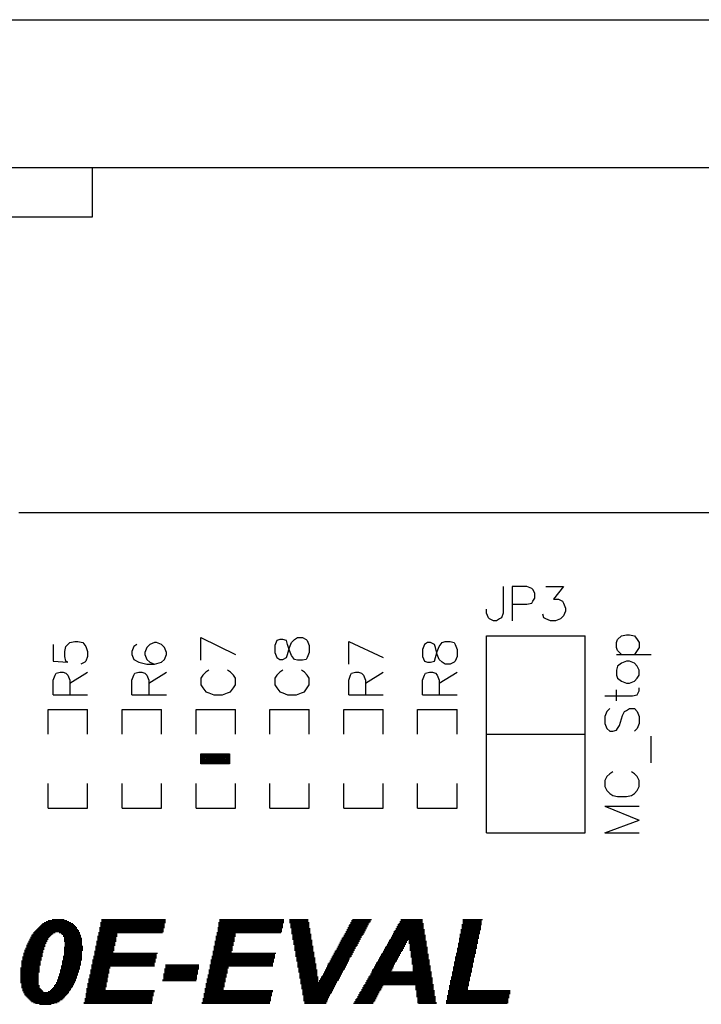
# Model space of a CAD drawing. Extents: x -0.24 to 4.91, y -0.23 to 6.58.
# Tile 23 of 24: x 2.45 to 3.14, y 5.58 to 6.58. Entities that reach past the tile are written whole.
import ezdxf

# ---------------------------------------------------------------- set-up
doc = ezdxf.new("R2010")
doc.units = 0
doc.layers.add('mb672d', color=1, linetype='CONTINUOUS')

msp = doc.modelspace()

# ---------------------------------------------------------------- linework, layer by layer
at = {"layer": 'mb672d', "color": 5}
for points in [[(-0.225, 6.575), (4.275, 6.575)], [(2.325, 6.375), (2.525, 6.375), (2.525, 6.425)], [(2.325, 6.425), (2.525, 6.425), (3.425, 6.425)], [(2.45, 6.075), (3.325, 6.075)], [(2.942, 6), (2.942, 5.973), (2.94, 5.968), (2.938, 5.967), (2.935, 5.965), (2.932, 5.965), (2.928, 5.967), (2.927, 5.968), (2.925, 5.973), (2.925, 5.977)], [(2.951, 5.982), (2.966, 5.982), (2.971, 5.983), (2.972, 5.985), (2.974, 5.988), (2.974, 5.993), (2.972, 5.997), (2.971, 5.998), (2.966, 6), (2.951, 6), (2.951, 5.965)], [(2.985, 6), (3.003, 6), (2.993, 5.987), (2.998, 5.987), (3.002, 5.985), (3.003, 5.983), (3.005, 5.978), (3.005, 5.975), (3.003, 5.97), (3, 5.967), (2.995, 5.965), (2.99, 5.965), (2.985, 5.967), (2.983, 5.968), (2.982, 5.972)], [(2.635, 5.948), (2.67, 5.931)], [(2.635, 5.925), (2.635, 5.948)], [(2.71, 5.933), (2.712, 5.928), (2.715, 5.926), (2.718, 5.926), (2.722, 5.928), (2.723, 5.931), (2.725, 5.938), (2.727, 5.943), (2.73, 5.946), (2.733, 5.948), (2.738, 5.948), (2.742, 5.946), (2.743, 5.945), (2.745, 5.94), (2.745, 5.933), (2.743, 5.928), (2.742, 5.926), (2.738, 5.925), (2.733, 5.925), (2.73, 5.926), (2.727, 5.93), (2.725, 5.935), (2.723, 5.941), (2.722, 5.945), (2.718, 5.946), (2.715, 5.946), (2.712, 5.945), (2.71, 5.94), (2.71, 5.933)], [(2.925, 5.75), (2.925, 5.95), (3.025, 5.95)], [(3.025, 5.75), (3.025, 5.95)], [(3.062, 5.931), (3.058, 5.935), (3.057, 5.938), (3.057, 5.943), (3.058, 5.946), (3.062, 5.95), (3.067, 5.951), (3.07, 5.951), (3.075, 5.95), (3.078, 5.946), (3.08, 5.943), (3.08, 5.938), (3.078, 5.935), (3.075, 5.931)], [(2.485, 5.941), (2.485, 5.924), (2.5, 5.923), (2.498, 5.924), (2.497, 5.929), (2.497, 5.934), (2.498, 5.939), (2.502, 5.943), (2.507, 5.944), (2.51, 5.944), (2.515, 5.943), (2.518, 5.939), (2.52, 5.934), (2.52, 5.929), (2.518, 5.924), (2.517, 5.923), (2.513, 5.921)], [(2.57, 5.941), (2.567, 5.939), (2.565, 5.934), (2.565, 5.931), (2.567, 5.926), (2.572, 5.923), (2.58, 5.921), (2.588, 5.921), (2.595, 5.923), (2.598, 5.926), (2.6, 5.931), (2.6, 5.933), (2.598, 5.938), (2.595, 5.941), (2.59, 5.943), (2.588, 5.943), (2.583, 5.941), (2.58, 5.938), (2.578, 5.933), (2.578, 5.931), (2.58, 5.926), (2.583, 5.923), (2.588, 5.921)], [(2.785, 5.944), (2.82, 5.928)], [(2.785, 5.921), (2.785, 5.944)], [(2.86, 5.929), (2.862, 5.924), (2.865, 5.923), (2.868, 5.923), (2.872, 5.924), (2.873, 5.928), (2.875, 5.934), (2.877, 5.939), (2.88, 5.943), (2.883, 5.944), (2.888, 5.944), (2.892, 5.943), (2.893, 5.941), (2.895, 5.936), (2.895, 5.929), (2.893, 5.924), (2.892, 5.923), (2.888, 5.921), (2.883, 5.921), (2.88, 5.923), (2.877, 5.926), (2.875, 5.931), (2.873, 5.938), (2.872, 5.941), (2.868, 5.943), (2.865, 5.943), (2.862, 5.941), (2.86, 5.936), (2.86, 5.929)], [(3.057, 5.931), (3.092, 5.931)], [(2.643, 5.915), (2.64, 5.913), (2.637, 5.91), (2.635, 5.907), (2.635, 5.9), (2.637, 5.897), (2.64, 5.893), (2.643, 5.892), (2.648, 5.89), (2.657, 5.89), (2.662, 5.892), (2.665, 5.893), (2.668, 5.897), (2.67, 5.9), (2.67, 5.907), (2.668, 5.91), (2.665, 5.913), (2.662, 5.915)], [(2.718, 5.915), (2.715, 5.913), (2.712, 5.91), (2.71, 5.907), (2.71, 5.9), (2.712, 5.897), (2.715, 5.893), (2.718, 5.892), (2.723, 5.89), (2.732, 5.89), (2.737, 5.892), (2.74, 5.893), (2.743, 5.897), (2.745, 5.9), (2.745, 5.907), (2.743, 5.91), (2.74, 5.913), (2.737, 5.915)], [(3.057, 5.91), (3.058, 5.907), (3.062, 5.904), (3.067, 5.902), (3.07, 5.902), (3.075, 5.904), (3.078, 5.907), (3.08, 5.91), (3.08, 5.915), (3.078, 5.919), (3.075, 5.922), (3.07, 5.924), (3.067, 5.924), (3.062, 5.922), (3.058, 5.919), (3.057, 5.915), (3.057, 5.91)], [(2.485, 5.89), (2.485, 5.905), (2.487, 5.91), (2.488, 5.912), (2.492, 5.913), (2.495, 5.913), (2.498, 5.912), (2.5, 5.91), (2.502, 5.905), (2.502, 5.89)], [(2.502, 5.902), (2.52, 5.913)], [(2.565, 5.89), (2.565, 5.905), (2.567, 5.91), (2.568, 5.912), (2.572, 5.913), (2.575, 5.913), (2.578, 5.912), (2.58, 5.91), (2.582, 5.905), (2.582, 5.89)], [(2.582, 5.902), (2.6, 5.913)], [(2.785, 5.89), (2.785, 5.905), (2.787, 5.91), (2.788, 5.912), (2.792, 5.913), (2.795, 5.913), (2.798, 5.912), (2.8, 5.91), (2.802, 5.905), (2.802, 5.89)], [(2.802, 5.902), (2.82, 5.913)], [(2.86, 5.89), (2.86, 5.905), (2.862, 5.91), (2.863, 5.912), (2.867, 5.913), (2.87, 5.913), (2.873, 5.912), (2.875, 5.91), (2.877, 5.905), (2.877, 5.89)], [(2.877, 5.902), (2.895, 5.913)], [(3.045, 5.889), (3.073, 5.889), (3.078, 5.89), (3.08, 5.894), (3.08, 5.897)], [(3.057, 5.884), (3.057, 5.895)], [(2.485, 5.89), (2.52, 5.89)], [(2.565, 5.89), (2.6, 5.89)], [(2.785, 5.89), (2.82, 5.89)], [(2.86, 5.89), (2.895, 5.89)], [(2.48, 5.85), (2.48, 5.875), (2.52, 5.875)], [(2.52, 5.85), (2.52, 5.875)], [(2.555, 5.85), (2.555, 5.875), (2.595, 5.875)], [(2.595, 5.85), (2.595, 5.875)], [(2.63, 5.875), (2.67, 5.875)], [(2.63, 5.85), (2.63, 5.875)], [(2.67, 5.85), (2.67, 5.875)], [(2.705, 5.85), (2.705, 5.875), (2.745, 5.875)], [(2.745, 5.85), (2.745, 5.875)], [(2.78, 5.85), (2.78, 5.875), (2.82, 5.875)], [(2.82, 5.85), (2.82, 5.875)], [(2.855, 5.85), (2.855, 5.875), (2.895, 5.875)], [(2.895, 5.85), (2.895, 5.875)], [(3.05, 5.876), (3.047, 5.873), (3.045, 5.868), (3.045, 5.861), (3.047, 5.856), (3.05, 5.853), (3.053, 5.853), (3.057, 5.854), (3.058, 5.856), (3.06, 5.859), (3.063, 5.869), (3.065, 5.873), (3.067, 5.874), (3.07, 5.876), (3.075, 5.876), (3.078, 5.873), (3.08, 5.868), (3.08, 5.861), (3.078, 5.856), (3.075, 5.853)], [(2.925, 5.85), (3.025, 5.85)], [(3.092, 5.821), (3.092, 5.848)], [(2.635, 5.82), (2.635, 5.83), (2.664, 5.83), (2.664, 5.82), (2.635, 5.82)], [(2.636, 5.821), (2.636, 5.829), (2.664, 5.829), (2.664, 5.821), (2.636, 5.821)], [(2.637, 5.822), (2.637, 5.828), (2.663, 5.828), (2.663, 5.822), (2.637, 5.822)], [(2.638, 5.823), (2.638, 5.827), (2.662, 5.827), (2.662, 5.823), (2.638, 5.823)], [(2.639, 5.824), (2.639, 5.826), (2.661, 5.826), (2.661, 5.824), (2.639, 5.824)], [(2.64, 5.825), (2.64, 5.825), (2.66, 5.825), (2.66, 5.825), (2.64, 5.825)], [(2.641, 5.825), (2.659, 5.826)], [(3.053, 5.812), (3.05, 5.81), (3.047, 5.807), (3.045, 5.803), (3.045, 5.797), (3.047, 5.793), (3.05, 5.79), (3.053, 5.788), (3.058, 5.787), (3.067, 5.787), (3.072, 5.788), (3.075, 5.79), (3.078, 5.793), (3.08, 5.797), (3.08, 5.803), (3.078, 5.807), (3.075, 5.81), (3.072, 5.812)], [(2.48, 5.775), (2.48, 5.8)], [(2.52, 5.775), (2.52, 5.8)], [(2.555, 5.775), (2.555, 5.8)], [(2.595, 5.775), (2.595, 5.8)], [(2.63, 5.775), (2.63, 5.8)], [(2.63, 5.775), (2.67, 5.775), (2.67, 5.8)], [(2.705, 5.775), (2.705, 5.8)], [(2.745, 5.775), (2.745, 5.8)], [(2.78, 5.775), (2.78, 5.8)], [(2.82, 5.775), (2.82, 5.8)], [(2.855, 5.775), (2.855, 5.8)], [(2.895, 5.775), (2.895, 5.8)], [(2.48, 5.775), (2.52, 5.775)], [(2.555, 5.775), (2.595, 5.775)], [(2.705, 5.775), (2.745, 5.775)], [(2.78, 5.775), (2.82, 5.775)], [(2.855, 5.775), (2.895, 5.775)], [(3.045, 5.777), (3.08, 5.763)], [(3.045, 5.777), (3.08, 5.777)], [(3.045, 5.75), (3.08, 5.763)], [(2.925, 5.75), (3.025, 5.75)], [(3.045, 5.75), (3.08, 5.75)], [(2.471, 5.655), (2.508, 5.655)], [(2.472, 5.656), (2.507, 5.656)], [(2.473, 5.657), (2.506, 5.657)], [(2.474, 5.658), (2.505, 5.658)], [(2.476, 5.659), (2.503, 5.659)], [(2.478, 5.66), (2.501, 5.66)], [(2.48, 5.661), (2.499, 5.661)], [(2.484, 5.662), (2.496, 5.662)], [(2.533, 5.659), (2.599, 5.659)], [(2.533, 5.658), (2.598, 5.658)], [(2.533, 5.657), (2.598, 5.657)], [(2.533, 5.656), (2.598, 5.656)], [(2.533, 5.655), (2.598, 5.655)], [(2.534, 5.662), (2.599, 5.662)], [(2.534, 5.661), (2.599, 5.661)], [(2.534, 5.66), (2.599, 5.66)], [(2.653, 5.659), (2.719, 5.659)], [(2.653, 5.658), (2.718, 5.658)], [(2.653, 5.657), (2.718, 5.657)], [(2.653, 5.656), (2.718, 5.656)], [(2.653, 5.655), (2.718, 5.655)], [(2.654, 5.662), (2.719, 5.662)], [(2.654, 5.661), (2.719, 5.661)], [(2.654, 5.66), (2.719, 5.66)], [(2.725, 5.662), (2.744, 5.662)], [(2.725, 5.661), (2.744, 5.661)], [(2.725, 5.66), (2.744, 5.66)], [(2.725, 5.659), (2.745, 5.659)], [(2.726, 5.658), (2.745, 5.658)], [(2.726, 5.657), (2.745, 5.657)], [(2.726, 5.656), (2.745, 5.656)], [(2.726, 5.655), (2.745, 5.655)], [(2.785, 5.656), (2.804, 5.656)], [(2.785, 5.655), (2.804, 5.655)], [(2.786, 5.657), (2.805, 5.657)], [(2.787, 5.659), (2.806, 5.659)], [(2.787, 5.658), (2.805, 5.658)], [(2.788, 5.661), (2.807, 5.661)], [(2.788, 5.66), (2.807, 5.66)], [(2.789, 5.662), (2.808, 5.662)], [(2.834, 5.655), (2.861, 5.655)], [(2.835, 5.657), (2.861, 5.657)], [(2.835, 5.656), (2.861, 5.656)], [(2.836, 5.658), (2.861, 5.658)], [(2.837, 5.66), (2.86, 5.66)], [(2.837, 5.659), (2.86, 5.659)], [(2.838, 5.662), (2.86, 5.662)], [(2.838, 5.661), (2.86, 5.661)], [(2.9, 5.657), (2.92, 5.657)], [(2.9, 5.656), (2.919, 5.656)], [(2.9, 5.655), (2.919, 5.655)], [(2.901, 5.662), (2.921, 5.662)], [(2.901, 5.661), (2.92, 5.661)], [(2.901, 5.66), (2.92, 5.66)], [(2.901, 5.659), (2.92, 5.659)], [(2.901, 5.658), (2.92, 5.658)], [(2.463, 5.646), (2.483, 5.646)], [(2.463, 5.645), (2.482, 5.645)], [(2.464, 5.647), (2.484, 5.647)], [(2.465, 5.649), (2.487, 5.649)], [(2.465, 5.648), (2.485, 5.648)], [(2.466, 5.65), (2.511, 5.65)], [(2.467, 5.651), (2.511, 5.651)], [(2.468, 5.652), (2.51, 5.652)], [(2.469, 5.653), (2.509, 5.653)], [(2.47, 5.654), (2.509, 5.654)], [(2.491, 5.649), (2.512, 5.649)], [(2.493, 5.648), (2.512, 5.648)], [(2.494, 5.647), (2.512, 5.647)], [(2.495, 5.646), (2.513, 5.646)], [(2.495, 5.645), (2.513, 5.645)], [(2.53, 5.645), (2.55, 5.645)], [(2.531, 5.649), (2.596, 5.649)], [(2.531, 5.648), (2.55, 5.648)], [(2.531, 5.647), (2.55, 5.647)], [(2.531, 5.646), (2.55, 5.646)], [(2.532, 5.654), (2.598, 5.654)], [(2.532, 5.653), (2.597, 5.653)], [(2.532, 5.652), (2.597, 5.652)], [(2.532, 5.651), (2.597, 5.651)], [(2.532, 5.65), (2.597, 5.65)], [(2.65, 5.645), (2.67, 5.645)], [(2.651, 5.649), (2.716, 5.649)], [(2.651, 5.648), (2.67, 5.648)], [(2.651, 5.647), (2.67, 5.647)], [(2.651, 5.646), (2.67, 5.646)], [(2.652, 5.654), (2.718, 5.654)], [(2.652, 5.653), (2.717, 5.653)], [(2.652, 5.652), (2.717, 5.652)], [(2.652, 5.651), (2.717, 5.651)], [(2.652, 5.65), (2.717, 5.65)], [(2.726, 5.654), (2.745, 5.654)], [(2.727, 5.653), (2.746, 5.653)], [(2.727, 5.652), (2.746, 5.652)], [(2.727, 5.651), (2.746, 5.651)], [(2.727, 5.65), (2.746, 5.65)], [(2.727, 5.649), (2.746, 5.649)], [(2.727, 5.648), (2.746, 5.648)], [(2.728, 5.647), (2.747, 5.647)], [(2.728, 5.646), (2.747, 5.646)], [(2.728, 5.645), (2.747, 5.645)], [(2.78, 5.646), (2.799, 5.646)], [(2.78, 5.645), (2.798, 5.645)], [(2.781, 5.648), (2.8, 5.648)], [(2.781, 5.647), (2.8, 5.647)], [(2.782, 5.65), (2.801, 5.65)], [(2.782, 5.649), (2.801, 5.649)], [(2.783, 5.652), (2.802, 5.652)], [(2.783, 5.651), (2.802, 5.651)], [(2.784, 5.654), (2.803, 5.654)], [(2.784, 5.653), (2.803, 5.653)], [(2.829, 5.646), (2.863, 5.646)], [(2.829, 5.645), (2.863, 5.645)], [(2.83, 5.648), (2.862, 5.648)], [(2.83, 5.647), (2.862, 5.647)], [(2.831, 5.65), (2.862, 5.65)], [(2.831, 5.649), (2.862, 5.649)], [(2.832, 5.651), (2.862, 5.651)], [(2.833, 5.653), (2.861, 5.653)], [(2.833, 5.652), (2.862, 5.652)], [(2.834, 5.654), (2.861, 5.654)], [(2.898, 5.647), (2.917, 5.647)], [(2.898, 5.646), (2.917, 5.646)], [(2.898, 5.645), (2.917, 5.645)], [(2.899, 5.652), (2.919, 5.652)], [(2.899, 5.651), (2.918, 5.651)], [(2.899, 5.65), (2.918, 5.65)], [(2.899, 5.649), (2.918, 5.649)], [(2.899, 5.648), (2.918, 5.648)], [(2.9, 5.654), (2.919, 5.654)], [(2.9, 5.653), (2.919, 5.653)], [(2.458, 5.636), (2.477, 5.636)], [(2.458, 5.635), (2.477, 5.635)], [(2.459, 5.638), (2.478, 5.638)], [(2.459, 5.637), (2.477, 5.637)], [(2.46, 5.64), (2.479, 5.64)], [(2.46, 5.639), (2.478, 5.639)], [(2.461, 5.642), (2.48, 5.642)], [(2.461, 5.641), (2.479, 5.641)], [(2.462, 5.644), (2.481, 5.644)], [(2.462, 5.643), (2.48, 5.643)], [(2.496, 5.644), (2.513, 5.644)], [(2.496, 5.643), (2.514, 5.643)], [(2.496, 5.642), (2.514, 5.642)], [(2.496, 5.641), (2.514, 5.641)], [(2.496, 5.64), (2.514, 5.64)], [(2.497, 5.639), (2.514, 5.639)], [(2.497, 5.638), (2.514, 5.638)], [(2.497, 5.637), (2.514, 5.637)], [(2.497, 5.636), (2.514, 5.636)], [(2.497, 5.635), (2.515, 5.635)], [(2.528, 5.635), (2.547, 5.635)], [(2.529, 5.64), (2.549, 5.64)], [(2.529, 5.639), (2.548, 5.639)], [(2.529, 5.638), (2.548, 5.638)], [(2.529, 5.637), (2.548, 5.637)], [(2.529, 5.636), (2.548, 5.636)], [(2.53, 5.644), (2.549, 5.644)], [(2.53, 5.643), (2.549, 5.643)], [(2.53, 5.642), (2.549, 5.642)], [(2.53, 5.641), (2.549, 5.641)], [(2.648, 5.635), (2.667, 5.635)], [(2.649, 5.64), (2.669, 5.64)], [(2.649, 5.639), (2.668, 5.639)], [(2.649, 5.638), (2.668, 5.638)], [(2.649, 5.637), (2.668, 5.637)], [(2.649, 5.636), (2.668, 5.636)], [(2.65, 5.644), (2.669, 5.644)], [(2.65, 5.643), (2.669, 5.643)], [(2.65, 5.642), (2.669, 5.642)], [(2.65, 5.641), (2.669, 5.641)], [(2.728, 5.644), (2.747, 5.644)], [(2.728, 5.643), (2.747, 5.643)], [(2.728, 5.642), (2.747, 5.642)], [(2.729, 5.641), (2.748, 5.641)], [(2.729, 5.64), (2.748, 5.64)], [(2.729, 5.639), (2.748, 5.639)], [(2.729, 5.638), (2.748, 5.638)], [(2.729, 5.637), (2.748, 5.637)], [(2.73, 5.636), (2.748, 5.636)], [(2.73, 5.635), (2.749, 5.635)], [(2.774, 5.635), (2.793, 5.635)], [(2.775, 5.637), (2.794, 5.637)], [(2.775, 5.636), (2.794, 5.636)], [(2.776, 5.639), (2.795, 5.639)], [(2.776, 5.638), (2.795, 5.638)], [(2.777, 5.641), (2.796, 5.641)], [(2.777, 5.64), (2.796, 5.64)], [(2.778, 5.643), (2.797, 5.643)], [(2.778, 5.642), (2.797, 5.642)], [(2.779, 5.644), (2.798, 5.644)], [(2.823, 5.635), (2.842, 5.635)], [(2.824, 5.637), (2.843, 5.637)], [(2.824, 5.636), (2.842, 5.636)], [(2.825, 5.639), (2.844, 5.639)], [(2.825, 5.638), (2.843, 5.638)], [(2.826, 5.641), (2.845, 5.641)], [(2.826, 5.64), (2.844, 5.64)], [(2.827, 5.642), (2.863, 5.642)], [(2.828, 5.644), (2.863, 5.644)], [(2.828, 5.643), (2.863, 5.643)], [(2.846, 5.641), (2.863, 5.641)], [(2.846, 5.64), (2.864, 5.64)], [(2.846, 5.639), (2.864, 5.639)], [(2.846, 5.638), (2.864, 5.638)], [(2.847, 5.637), (2.864, 5.637)], [(2.847, 5.636), (2.864, 5.636)], [(2.847, 5.635), (2.864, 5.635)], [(2.896, 5.638), (2.916, 5.638)], [(2.896, 5.637), (2.915, 5.637)], [(2.896, 5.636), (2.915, 5.636)], [(2.896, 5.635), (2.915, 5.635)], [(2.897, 5.643), (2.917, 5.643)], [(2.897, 5.642), (2.916, 5.642)], [(2.897, 5.641), (2.916, 5.641)], [(2.897, 5.64), (2.916, 5.64)], [(2.897, 5.639), (2.916, 5.639)], [(2.898, 5.644), (2.917, 5.644)], [(2.455, 5.628), (2.474, 5.628)], [(2.455, 5.627), (2.474, 5.627)], [(2.455, 5.626), (2.474, 5.626)], [(2.455, 5.625), (2.474, 5.625)], [(2.456, 5.631), (2.475, 5.631)], [(2.456, 5.63), (2.475, 5.63)], [(2.456, 5.629), (2.475, 5.629)], [(2.457, 5.633), (2.476, 5.633)], [(2.457, 5.632), (2.476, 5.632)], [(2.458, 5.634), (2.476, 5.634)], [(2.495, 5.625), (2.514, 5.625)], [(2.496, 5.634), (2.515, 5.634)], [(2.496, 5.633), (2.515, 5.633)], [(2.496, 5.632), (2.515, 5.632)], [(2.496, 5.631), (2.515, 5.631)], [(2.496, 5.63), (2.514, 5.63)], [(2.496, 5.629), (2.514, 5.629)], [(2.496, 5.628), (2.514, 5.628)], [(2.496, 5.627), (2.514, 5.627)], [(2.496, 5.626), (2.514, 5.626)], [(2.526, 5.625), (2.59, 5.625)], [(2.527, 5.63), (2.546, 5.63)], [(2.527, 5.629), (2.546, 5.629)], [(2.527, 5.628), (2.591, 5.628)], [(2.527, 5.627), (2.59, 5.627)], [(2.527, 5.626), (2.59, 5.626)], [(2.528, 5.634), (2.547, 5.634)], [(2.528, 5.633), (2.547, 5.633)], [(2.528, 5.632), (2.547, 5.632)], [(2.528, 5.631), (2.547, 5.631)], [(2.646, 5.625), (2.71, 5.625)], [(2.647, 5.63), (2.666, 5.63)], [(2.647, 5.629), (2.666, 5.629)], [(2.647, 5.628), (2.711, 5.628)], [(2.647, 5.627), (2.71, 5.627)], [(2.647, 5.626), (2.71, 5.626)], [(2.648, 5.634), (2.667, 5.634)], [(2.648, 5.633), (2.667, 5.633)], [(2.648, 5.632), (2.667, 5.632)], [(2.648, 5.631), (2.667, 5.631)], [(2.73, 5.634), (2.749, 5.634)], [(2.73, 5.633), (2.749, 5.633)], [(2.73, 5.632), (2.749, 5.632)], [(2.73, 5.631), (2.749, 5.631)], [(2.731, 5.63), (2.749, 5.63)], [(2.731, 5.629), (2.75, 5.629)], [(2.731, 5.628), (2.75, 5.628)], [(2.731, 5.627), (2.75, 5.627)], [(2.731, 5.626), (2.75, 5.626)], [(2.731, 5.625), (2.75, 5.625)], [(2.769, 5.626), (2.788, 5.626)], [(2.769, 5.625), (2.788, 5.625)], [(2.77, 5.628), (2.789, 5.628)], [(2.77, 5.627), (2.789, 5.627)], [(2.771, 5.63), (2.79, 5.63)], [(2.771, 5.629), (2.79, 5.629)], [(2.772, 5.631), (2.791, 5.631)], [(2.773, 5.633), (2.792, 5.633)], [(2.773, 5.632), (2.791, 5.632)], [(2.774, 5.634), (2.792, 5.634)], [(2.817, 5.625), (2.836, 5.625)], [(2.818, 5.627), (2.837, 5.627)], [(2.818, 5.626), (2.837, 5.626)], [(2.819, 5.628), (2.838, 5.628)], [(2.82, 5.63), (2.839, 5.63)], [(2.82, 5.629), (2.838, 5.629)], [(2.821, 5.632), (2.84, 5.632)], [(2.821, 5.631), (2.84, 5.631)], [(2.822, 5.634), (2.841, 5.634)], [(2.822, 5.633), (2.841, 5.633)], [(2.847, 5.634), (2.865, 5.634)], [(2.847, 5.633), (2.865, 5.633)], [(2.847, 5.632), (2.865, 5.632)], [(2.847, 5.631), (2.865, 5.631)], [(2.848, 5.63), (2.865, 5.63)], [(2.848, 5.629), (2.865, 5.629)], [(2.848, 5.628), (2.865, 5.628)], [(2.848, 5.627), (2.866, 5.627)], [(2.848, 5.626), (2.866, 5.626)], [(2.848, 5.625), (2.866, 5.625)], [(2.894, 5.628), (2.914, 5.628)], [(2.894, 5.627), (2.913, 5.627)], [(2.894, 5.626), (2.913, 5.626)], [(2.894, 5.625), (2.913, 5.625)], [(2.895, 5.633), (2.915, 5.633)], [(2.895, 5.632), (2.914, 5.632)], [(2.895, 5.631), (2.914, 5.631)], [(2.895, 5.63), (2.914, 5.63)], [(2.895, 5.629), (2.914, 5.629)], [(2.896, 5.634), (2.915, 5.634)], [(2.453, 5.62), (2.472, 5.62)], [(2.453, 5.619), (2.472, 5.619)], [(2.453, 5.618), (2.472, 5.618)], [(2.453, 5.617), (2.472, 5.617)], [(2.453, 5.616), (2.472, 5.616)], [(2.453, 5.615), (2.471, 5.615)], [(2.454, 5.624), (2.473, 5.624)], [(2.454, 5.623), (2.473, 5.623)], [(2.454, 5.622), (2.473, 5.622)], [(2.454, 5.621), (2.473, 5.621)], [(2.493, 5.615), (2.512, 5.615)], [(2.494, 5.62), (2.513, 5.62)], [(2.494, 5.619), (2.513, 5.619)], [(2.494, 5.618), (2.513, 5.618)], [(2.494, 5.617), (2.513, 5.617)], [(2.494, 5.616), (2.513, 5.616)], [(2.495, 5.624), (2.514, 5.624)], [(2.495, 5.623), (2.514, 5.623)], [(2.495, 5.622), (2.514, 5.622)], [(2.495, 5.621), (2.514, 5.621)], [(2.524, 5.616), (2.588, 5.616)], [(2.524, 5.615), (2.588, 5.615)], [(2.525, 5.621), (2.589, 5.621)], [(2.525, 5.62), (2.589, 5.62)], [(2.525, 5.619), (2.589, 5.619)], [(2.525, 5.618), (2.588, 5.618)], [(2.525, 5.617), (2.588, 5.617)], [(2.526, 5.624), (2.59, 5.624)], [(2.526, 5.623), (2.59, 5.623)], [(2.526, 5.622), (2.589, 5.622)], [(2.599, 5.616), (2.633, 5.616)], [(2.599, 5.615), (2.633, 5.615)], [(2.644, 5.616), (2.708, 5.616)], [(2.644, 5.615), (2.708, 5.615)], [(2.645, 5.621), (2.709, 5.621)], [(2.645, 5.62), (2.709, 5.62)], [(2.645, 5.619), (2.709, 5.619)], [(2.645, 5.618), (2.708, 5.618)], [(2.645, 5.617), (2.708, 5.617)], [(2.646, 5.624), (2.71, 5.624)], [(2.646, 5.623), (2.71, 5.623)], [(2.646, 5.622), (2.709, 5.622)], [(2.732, 5.624), (2.75, 5.624)], [(2.732, 5.623), (2.751, 5.623)], [(2.732, 5.622), (2.751, 5.622)], [(2.732, 5.621), (2.751, 5.621)], [(2.732, 5.62), (2.751, 5.62)], [(2.733, 5.619), (2.751, 5.619)], [(2.733, 5.618), (2.751, 5.618)], [(2.733, 5.617), (2.752, 5.617)], [(2.733, 5.616), (2.752, 5.616)], [(2.733, 5.615), (2.752, 5.615)], [(2.763, 5.615), (2.782, 5.615)], [(2.764, 5.617), (2.783, 5.617)], [(2.764, 5.616), (2.783, 5.616)], [(2.765, 5.618), (2.784, 5.618)], [(2.766, 5.62), (2.785, 5.62)], [(2.766, 5.619), (2.784, 5.619)], [(2.767, 5.622), (2.786, 5.622)], [(2.767, 5.621), (2.785, 5.621)], [(2.768, 5.624), (2.787, 5.624)], [(2.768, 5.623), (2.786, 5.623)], [(2.812, 5.616), (2.831, 5.616)], [(2.812, 5.615), (2.831, 5.615)], [(2.813, 5.618), (2.832, 5.618)], [(2.813, 5.617), (2.832, 5.617)], [(2.814, 5.619), (2.833, 5.619)], [(2.815, 5.621), (2.834, 5.621)], [(2.815, 5.62), (2.834, 5.62)], [(2.816, 5.623), (2.835, 5.623)], [(2.816, 5.622), (2.835, 5.622)], [(2.817, 5.624), (2.836, 5.624)], [(2.848, 5.624), (2.866, 5.624)], [(2.849, 5.623), (2.866, 5.623)], [(2.849, 5.622), (2.866, 5.622)], [(2.849, 5.621), (2.867, 5.621)], [(2.849, 5.62), (2.867, 5.62)], [(2.849, 5.619), (2.867, 5.619)], [(2.849, 5.618), (2.867, 5.618)], [(2.849, 5.617), (2.867, 5.617)], [(2.85, 5.616), (2.867, 5.616)], [(2.85, 5.615), (2.868, 5.615)], [(2.892, 5.619), (2.912, 5.619)], [(2.892, 5.618), (2.911, 5.618)], [(2.892, 5.617), (2.911, 5.617)], [(2.892, 5.616), (2.911, 5.616)], [(2.892, 5.615), (2.911, 5.615)], [(2.893, 5.624), (2.913, 5.624)], [(2.893, 5.623), (2.912, 5.623)], [(2.893, 5.622), (2.912, 5.622)], [(2.893, 5.621), (2.912, 5.621)], [(2.893, 5.62), (2.912, 5.62)], [(2.452, 5.613), (2.471, 5.613)], [(2.452, 5.612), (2.471, 5.612)], [(2.452, 5.611), (2.471, 5.611)], [(2.452, 5.61), (2.471, 5.61)], [(2.452, 5.609), (2.471, 5.609)], [(2.452, 5.608), (2.47, 5.608)], [(2.452, 5.607), (2.47, 5.607)], [(2.452, 5.606), (2.47, 5.606)], [(2.452, 5.605), (2.47, 5.605)], [(2.453, 5.614), (2.471, 5.614)], [(2.491, 5.607), (2.51, 5.607)], [(2.491, 5.606), (2.51, 5.606)], [(2.491, 5.605), (2.509, 5.605)], [(2.492, 5.611), (2.511, 5.611)], [(2.492, 5.61), (2.511, 5.61)], [(2.492, 5.609), (2.511, 5.609)], [(2.492, 5.608), (2.51, 5.608)], [(2.493, 5.614), (2.512, 5.614)], [(2.493, 5.613), (2.512, 5.613)], [(2.493, 5.612), (2.512, 5.612)], [(2.522, 5.606), (2.541, 5.606)], [(2.522, 5.605), (2.541, 5.605)], [(2.523, 5.611), (2.542, 5.611)], [(2.523, 5.61), (2.542, 5.61)], [(2.523, 5.609), (2.542, 5.609)], [(2.523, 5.608), (2.542, 5.608)], [(2.523, 5.607), (2.541, 5.607)], [(2.524, 5.614), (2.543, 5.614)], [(2.524, 5.613), (2.543, 5.613)], [(2.524, 5.612), (2.542, 5.612)], [(2.597, 5.607), (2.632, 5.607)], [(2.597, 5.606), (2.631, 5.606)], [(2.597, 5.605), (2.631, 5.605)], [(2.598, 5.612), (2.633, 5.612)], [(2.598, 5.611), (2.632, 5.611)], [(2.598, 5.61), (2.632, 5.61)], [(2.598, 5.609), (2.632, 5.609)], [(2.598, 5.608), (2.632, 5.608)], [(2.599, 5.614), (2.633, 5.614)], [(2.599, 5.613), (2.633, 5.613)], [(2.642, 5.606), (2.661, 5.606)], [(2.642, 5.605), (2.661, 5.605)], [(2.643, 5.611), (2.662, 5.611)], [(2.643, 5.61), (2.662, 5.61)], [(2.643, 5.609), (2.662, 5.609)], [(2.643, 5.608), (2.662, 5.608)], [(2.643, 5.607), (2.661, 5.607)], [(2.644, 5.614), (2.663, 5.614)], [(2.644, 5.613), (2.663, 5.613)], [(2.644, 5.612), (2.662, 5.612)], [(2.733, 5.614), (2.752, 5.614)], [(2.734, 5.613), (2.752, 5.613)], [(2.734, 5.612), (2.752, 5.612)], [(2.734, 5.611), (2.753, 5.611)], [(2.734, 5.61), (2.753, 5.61)], [(2.734, 5.609), (2.753, 5.609)], [(2.735, 5.608), (2.753, 5.608)], [(2.735, 5.607), (2.753, 5.607)], [(2.735, 5.606), (2.753, 5.606)], [(2.735, 5.605), (2.753, 5.605)], [(2.758, 5.605), (2.777, 5.605)], [(2.759, 5.607), (2.778, 5.607)], [(2.759, 5.606), (2.777, 5.606)], [(2.76, 5.609), (2.779, 5.609)], [(2.76, 5.608), (2.778, 5.608)], [(2.761, 5.611), (2.78, 5.611)], [(2.761, 5.61), (2.779, 5.61)], [(2.762, 5.613), (2.781, 5.613)], [(2.762, 5.612), (2.781, 5.612)], [(2.763, 5.614), (2.782, 5.614)], [(2.806, 5.605), (2.869, 5.605)], [(2.807, 5.607), (2.869, 5.607)], [(2.807, 5.606), (2.869, 5.606)], [(2.808, 5.609), (2.869, 5.609)], [(2.808, 5.608), (2.869, 5.608)], [(2.809, 5.611), (2.829, 5.611)], [(2.809, 5.61), (2.828, 5.61)], [(2.81, 5.612), (2.829, 5.612)], [(2.811, 5.614), (2.83, 5.614)], [(2.811, 5.613), (2.83, 5.613)], [(2.85, 5.614), (2.868, 5.614)], [(2.85, 5.613), (2.868, 5.613)], [(2.85, 5.612), (2.868, 5.612)], [(2.85, 5.611), (2.868, 5.611)], [(2.85, 5.61), (2.868, 5.61)], [(2.89, 5.609), (2.91, 5.609)], [(2.89, 5.608), (2.909, 5.608)], [(2.89, 5.607), (2.909, 5.607)], [(2.89, 5.606), (2.909, 5.606)], [(2.89, 5.605), (2.909, 5.605)], [(2.891, 5.614), (2.911, 5.614)], [(2.891, 5.613), (2.91, 5.613)], [(2.891, 5.612), (2.91, 5.612)], [(2.891, 5.611), (2.91, 5.611)], [(2.891, 5.61), (2.91, 5.61)], [(2.452, 5.604), (2.47, 5.604)], [(2.452, 5.603), (2.47, 5.603)], [(2.452, 5.602), (2.47, 5.602)], [(2.452, 5.601), (2.47, 5.601)], [(2.452, 5.6), (2.47, 5.6)], [(2.452, 5.599), (2.47, 5.599)], [(2.452, 5.598), (2.47, 5.598)], [(2.453, 5.597), (2.47, 5.597)], [(2.453, 5.596), (2.47, 5.596)], [(2.453, 5.595), (2.471, 5.595)], [(2.486, 5.595), (2.505, 5.595)], [(2.487, 5.596), (2.506, 5.596)], [(2.488, 5.598), (2.507, 5.598)], [(2.488, 5.597), (2.506, 5.597)], [(2.489, 5.601), (2.508, 5.601)], [(2.489, 5.6), (2.508, 5.6)], [(2.489, 5.599), (2.507, 5.599)], [(2.49, 5.604), (2.509, 5.604)], [(2.49, 5.603), (2.509, 5.603)], [(2.49, 5.602), (2.508, 5.602)], [(2.52, 5.597), (2.539, 5.597)], [(2.52, 5.596), (2.539, 5.596)], [(2.52, 5.595), (2.539, 5.595)], [(2.521, 5.602), (2.54, 5.602)], [(2.521, 5.601), (2.54, 5.601)], [(2.521, 5.6), (2.54, 5.6)], [(2.521, 5.599), (2.54, 5.599)], [(2.521, 5.598), (2.539, 5.598)], [(2.522, 5.604), (2.541, 5.604)], [(2.522, 5.603), (2.54, 5.603)], [(2.596, 5.601), (2.63, 5.601)], [(2.596, 5.6), (2.63, 5.6)], [(2.597, 5.604), (2.631, 5.604)], [(2.597, 5.603), (2.631, 5.603)], [(2.597, 5.602), (2.631, 5.602)], [(2.64, 5.597), (2.659, 5.597)], [(2.64, 5.596), (2.659, 5.596)], [(2.64, 5.595), (2.659, 5.595)], [(2.641, 5.602), (2.66, 5.602)], [(2.641, 5.601), (2.66, 5.601)], [(2.641, 5.6), (2.66, 5.6)], [(2.641, 5.599), (2.66, 5.599)], [(2.641, 5.598), (2.659, 5.598)], [(2.642, 5.604), (2.661, 5.604)], [(2.642, 5.603), (2.66, 5.603)], [(2.735, 5.604), (2.754, 5.604)], [(2.735, 5.603), (2.754, 5.603)], [(2.736, 5.602), (2.754, 5.602)], [(2.736, 5.601), (2.754, 5.601)], [(2.736, 5.6), (2.754, 5.6)], [(2.736, 5.599), (2.754, 5.599)], [(2.736, 5.598), (2.773, 5.598)], [(2.736, 5.597), (2.772, 5.597)], [(2.737, 5.596), (2.772, 5.596)], [(2.737, 5.595), (2.771, 5.595)], [(2.755, 5.6), (2.774, 5.6)], [(2.755, 5.599), (2.773, 5.599)], [(2.756, 5.602), (2.775, 5.602)], [(2.756, 5.601), (2.775, 5.601)], [(2.757, 5.604), (2.776, 5.604)], [(2.757, 5.603), (2.776, 5.603)], [(2.8, 5.595), (2.82, 5.595)], [(2.801, 5.596), (2.871, 5.596)], [(2.802, 5.598), (2.87, 5.598)], [(2.802, 5.597), (2.87, 5.597)], [(2.803, 5.6), (2.87, 5.6)], [(2.803, 5.599), (2.87, 5.599)], [(2.804, 5.602), (2.87, 5.602)], [(2.804, 5.601), (2.87, 5.601)], [(2.805, 5.604), (2.869, 5.604)], [(2.805, 5.603), (2.87, 5.603)], [(2.853, 5.595), (2.871, 5.595)], [(2.887, 5.595), (2.907, 5.595)], [(2.888, 5.6), (2.908, 5.6)], [(2.888, 5.599), (2.907, 5.599)], [(2.888, 5.598), (2.907, 5.598)], [(2.888, 5.597), (2.907, 5.597)], [(2.888, 5.596), (2.907, 5.596)], [(2.889, 5.604), (2.908, 5.604)], [(2.889, 5.603), (2.908, 5.603)], [(2.889, 5.602), (2.908, 5.602)], [(2.889, 5.601), (2.908, 5.601)], [(2.453, 5.594), (2.471, 5.594)], [(2.453, 5.593), (2.471, 5.593)], [(2.454, 5.592), (2.472, 5.592)], [(2.454, 5.591), (2.473, 5.591)], [(2.454, 5.59), (2.474, 5.59)], [(2.455, 5.589), (2.475, 5.589)], [(2.455, 5.588), (2.501, 5.588)], [(2.456, 5.587), (2.5, 5.587)], [(2.456, 5.586), (2.499, 5.586)], [(2.457, 5.585), (2.498, 5.585)], [(2.48, 5.589), (2.501, 5.589)], [(2.482, 5.59), (2.502, 5.59)], [(2.483, 5.591), (2.503, 5.591)], [(2.484, 5.592), (2.503, 5.592)], [(2.485, 5.593), (2.504, 5.593)], [(2.486, 5.594), (2.505, 5.594)], [(2.518, 5.587), (2.587, 5.587)], [(2.518, 5.586), (2.587, 5.586)], [(2.518, 5.585), (2.587, 5.585)], [(2.519, 5.592), (2.538, 5.592)], [(2.519, 5.591), (2.538, 5.591)], [(2.519, 5.59), (2.588, 5.59)], [(2.519, 5.589), (2.588, 5.589)], [(2.519, 5.588), (2.587, 5.588)], [(2.52, 5.594), (2.539, 5.594)], [(2.52, 5.593), (2.538, 5.593)], [(2.638, 5.587), (2.707, 5.587)], [(2.638, 5.586), (2.707, 5.586)], [(2.638, 5.585), (2.707, 5.585)], [(2.639, 5.592), (2.658, 5.592)], [(2.639, 5.591), (2.658, 5.591)], [(2.639, 5.59), (2.708, 5.59)], [(2.639, 5.589), (2.708, 5.589)], [(2.639, 5.588), (2.707, 5.588)], [(2.64, 5.594), (2.659, 5.594)], [(2.64, 5.593), (2.658, 5.593)], [(2.737, 5.594), (2.771, 5.594)], [(2.737, 5.593), (2.77, 5.593)], [(2.737, 5.592), (2.77, 5.592)], [(2.738, 5.591), (2.769, 5.591)], [(2.738, 5.59), (2.769, 5.59)], [(2.738, 5.589), (2.768, 5.589)], [(2.738, 5.588), (2.768, 5.588)], [(2.738, 5.587), (2.767, 5.587)], [(2.738, 5.586), (2.766, 5.586)], [(2.739, 5.585), (2.766, 5.585)], [(2.795, 5.586), (2.815, 5.586)], [(2.795, 5.585), (2.814, 5.585)], [(2.796, 5.588), (2.816, 5.588)], [(2.796, 5.587), (2.815, 5.587)], [(2.797, 5.589), (2.816, 5.589)], [(2.798, 5.591), (2.818, 5.591)], [(2.798, 5.59), (2.817, 5.59)], [(2.799, 5.593), (2.819, 5.593)], [(2.799, 5.592), (2.818, 5.592)], [(2.8, 5.594), (2.819, 5.594)], [(2.853, 5.594), (2.871, 5.594)], [(2.853, 5.593), (2.871, 5.593)], [(2.853, 5.592), (2.871, 5.592)], [(2.853, 5.591), (2.871, 5.591)], [(2.854, 5.59), (2.872, 5.59)], [(2.854, 5.589), (2.872, 5.589)], [(2.854, 5.588), (2.872, 5.588)], [(2.854, 5.587), (2.872, 5.587)], [(2.854, 5.586), (2.872, 5.586)], [(2.854, 5.585), (2.872, 5.585)], [(2.885, 5.585), (2.948, 5.585)], [(2.886, 5.59), (2.949, 5.59)], [(2.886, 5.589), (2.949, 5.589)], [(2.886, 5.588), (2.949, 5.588)], [(2.886, 5.587), (2.949, 5.587)], [(2.886, 5.586), (2.948, 5.586)], [(2.887, 5.594), (2.906, 5.594)], [(2.887, 5.593), (2.906, 5.593)], [(2.887, 5.592), (2.906, 5.592)], [(2.887, 5.591), (2.906, 5.591)], [(2.458, 5.584), (2.497, 5.584)], [(2.459, 5.583), (2.496, 5.583)], [(2.46, 5.582), (2.495, 5.582)], [(2.461, 5.581), (2.494, 5.581)], [(2.462, 5.58), (2.492, 5.58)], [(2.463, 5.579), (2.491, 5.579)], [(2.465, 5.578), (2.489, 5.578)], [(2.467, 5.577), (2.486, 5.577)], [(2.471, 5.576), (2.483, 5.576)], [(2.516, 5.578), (2.585, 5.578)], [(2.516, 5.577), (2.585, 5.577)], [(2.517, 5.582), (2.586, 5.582)], [(2.517, 5.581), (2.586, 5.581)], [(2.517, 5.58), (2.586, 5.58)], [(2.517, 5.579), (2.585, 5.579)], [(2.518, 5.584), (2.586, 5.584)], [(2.518, 5.583), (2.586, 5.583)], [(2.636, 5.578), (2.705, 5.578)], [(2.636, 5.577), (2.705, 5.577)], [(2.637, 5.582), (2.706, 5.582)], [(2.637, 5.581), (2.706, 5.581)], [(2.637, 5.58), (2.706, 5.58)], [(2.637, 5.579), (2.705, 5.579)], [(2.638, 5.584), (2.706, 5.584)], [(2.638, 5.583), (2.706, 5.583)], [(2.739, 5.584), (2.765, 5.584)], [(2.739, 5.583), (2.765, 5.583)], [(2.739, 5.582), (2.764, 5.582)], [(2.739, 5.581), (2.764, 5.581)], [(2.739, 5.58), (2.763, 5.58)], [(2.74, 5.579), (2.763, 5.579)], [(2.74, 5.578), (2.762, 5.578)], [(2.74, 5.577), (2.762, 5.577)], [(2.79, 5.577), (2.81, 5.577)], [(2.791, 5.579), (2.811, 5.579)], [(2.791, 5.578), (2.81, 5.578)], [(2.792, 5.581), (2.812, 5.581)], [(2.792, 5.58), (2.812, 5.58)], [(2.793, 5.582), (2.813, 5.582)], [(2.794, 5.584), (2.814, 5.584)], [(2.794, 5.583), (2.813, 5.583)], [(2.854, 5.584), (2.873, 5.584)], [(2.855, 5.583), (2.873, 5.583)], [(2.855, 5.582), (2.873, 5.582)], [(2.855, 5.581), (2.873, 5.581)], [(2.855, 5.58), (2.873, 5.58)], [(2.855, 5.579), (2.873, 5.579)], [(2.855, 5.578), (2.874, 5.578)], [(2.856, 5.577), (2.874, 5.577)], [(2.884, 5.58), (2.947, 5.58)], [(2.884, 5.579), (2.947, 5.579)], [(2.884, 5.578), (2.947, 5.578)], [(2.884, 5.577), (2.946, 5.577)], [(2.885, 5.584), (2.948, 5.584)], [(2.885, 5.583), (2.948, 5.583)], [(2.885, 5.582), (2.947, 5.582)], [(2.885, 5.581), (2.947, 5.581)]]:
    msp.add_lwpolyline(points, dxfattribs=at)
at = {"layer": 'mb672d', "color": 1}
msp.add_lwpolyline([(-0.225, 6.575), (4.275, 6.575)], dxfattribs=at)

doc.saveas('drawing.dxf')
